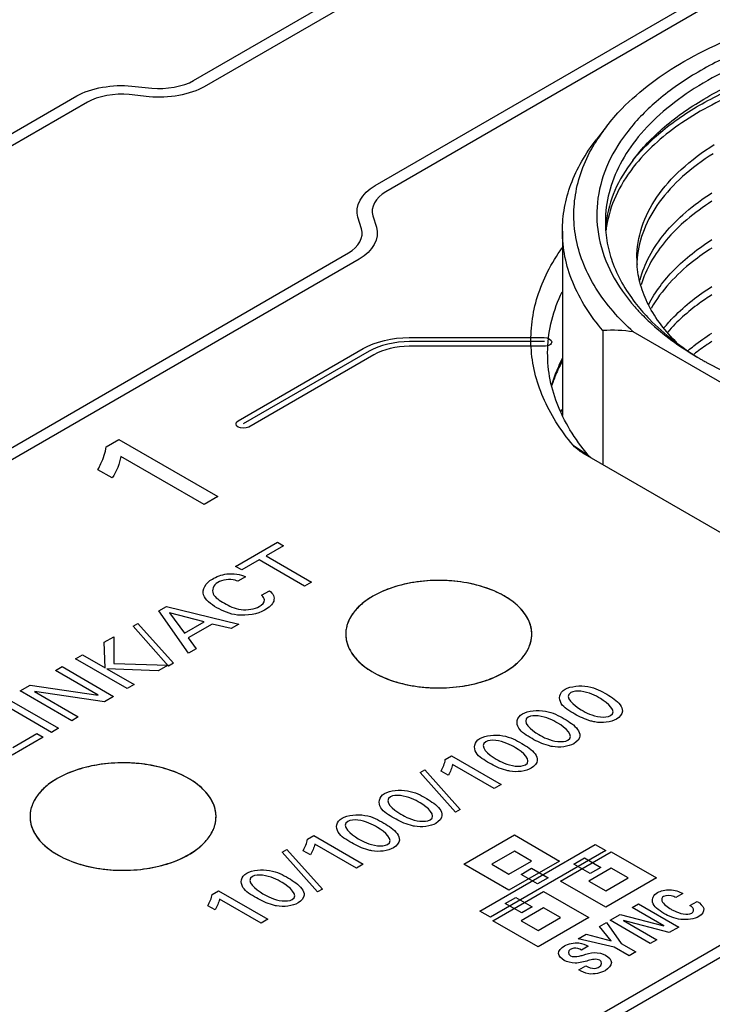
# Model space of a CAD drawing. Header units: inches. Extents: x 0 to 34, y 0 to 22.
# Tile 45 of 63: x 27.583 to 28.06, y 18.808 to 19.485. Entities that reach past the tile are written whole.
import ezdxf

# ---------------------------------------------------------------- set-up
doc = ezdxf.new("R2010")
doc.units = ezdxf.units.IN
doc.header["$LTSCALE"] = 1.87
doc.header["$MEASUREMENT"] = 0
doc.layers.get('0').update_dxf_attribs({"linetype": 'CONTINUOUS'})
doc.layers.add('02___PRT_ALL_AXES', color=7, linetype='CONTINUOUS')

msp = doc.modelspace()

# ---------------------------------------------------------------- linework, layer by layer
at = {"color": 40, "linetype": 'CONTINUOUS'}
for p, q in [((27.70308, 19.44288), (28.10593, 19.67552)), ((28.11329, 19.67126), (27.71045, 19.43863)), ((27.82794, 19.37079), (28.23085, 19.60339)), ((28.23822, 19.59913), (27.83531, 19.36654)), ((27.66067, 19.43916), (27.67442, 19.43771)), ((27.00861, 19.07772), (27.62277, 19.43233)), ((27.67255, 19.43179), (27.6588, 19.43324)), ((27.63013, 19.42808), (27.01598, 19.07347)), ((27.81861, 19.34097), (27.8161, 19.34891)), ((27.82635, 19.34999), (27.82886, 19.34205)), ((27.19551, 18.96981), (27.80966, 19.32442)), ((27.81703, 19.32016), (27.20287, 18.96556)), ((27.2844, 18.3979), (28.80155, 19.27388)), ((28.80891, 19.26962), (27.29177, 18.39364)), ((27.85131, 19.26628), (27.94421, 19.26629)), ((27.9442, 19.26027), (27.85131, 19.26027)), ((27.9445, 19.26353), (27.8516, 19.26353)), ((27.73364, 19.209), (27.81979, 19.25874)), ((27.82376, 19.25687), (27.73724, 19.20691)), ((27.82716, 19.25449), (27.741, 19.20474)), ((27.64306, 19.19115), (27.65179, 19.19619)), ((27.65179, 19.19619), (27.71971, 19.15697)), ((27.71029, 19.15153), (27.65306, 19.18457)), ((27.64708, 19.16978), (27.63727, 19.17545)), ((27.71971, 19.15697), (27.71029, 19.15153)), ((27.73203, 19.10903), (27.76069, 19.12557)), ((27.76069, 19.12557), (27.76486, 19.12316)), ((27.76486, 19.12316), (27.75296, 19.11629)), ((27.7481, 19.11349), (27.73621, 19.10662)), ((27.77941, 19.09541), (27.7481, 19.11349)), ((27.75296, 19.11629), (27.78427, 19.09821)), ((27.73621, 19.10662), (27.73203, 19.10903)), ((27.7388, 19.10187), (27.73353, 19.09883)), ((27.78427, 19.09821), (27.77941, 19.09541)), ((27.74985, 19.08913), (27.75526, 19.09225)), ((27.67915, 19.07849), (27.68441, 19.08153)), ((27.69969, 19.04938), (27.67915, 19.07849)), ((27.68441, 19.08153), (27.73425, 19.06933)), ((27.68642, 19.07708), (27.69694, 19.06306)), ((27.71036, 19.07081), (27.68642, 19.07708)), ((27.66162, 19.06786), (27.66481, 19.06971)), ((27.66481, 19.06971), (27.68919, 19.04241)), ((27.69694, 19.06306), (27.71036, 19.07081)), ((27.68595, 19.04053), (27.66162, 19.06786)), ((27.71582, 19.06936), (27.69936, 19.05985)), ((27.72889, 19.06623), (27.71582, 19.06936)), ((27.73425, 19.06933), (27.72889, 19.06623)), ((27.6416, 19.05681), (27.64834, 19.0607)), ((27.64233, 19.0393), (27.6416, 19.05681)), ((27.64834, 19.0607), (27.64833, 19.04237)), ((27.69936, 19.05985), (27.70476, 19.0523)), ((27.70476, 19.0523), (27.69969, 19.04938)), ((27.62194, 19.04546), (27.6268, 19.04827)), ((27.65743, 19.02497), (27.62194, 19.04546)), ((27.6268, 19.04827), (27.64233, 19.0393)), ((27.60811, 19.03748), (27.61264, 19.04009)), ((27.63745, 19.02054), (27.60811, 19.03748)), ((27.61264, 19.04009), (27.64812, 19.0196)), ((27.64346, 19.03865), (27.66229, 19.02778)), ((27.67866, 19.03723), (27.64346, 19.03865)), ((27.64833, 19.04237), (27.68554, 19.0412)), ((27.68554, 19.0412), (27.67866, 19.03723)), ((27.68919, 19.04241), (27.68595, 19.04053)), ((27.58383, 19.02346), (27.59067, 19.0274)), ((27.61932, 19.00297), (27.58383, 19.02346)), ((27.59067, 19.0274), (27.63745, 19.02054)), ((27.59366, 19.02295), (27.62379, 19.00555)), ((27.64183, 19.01597), (27.59366, 19.02295)), ((27.66229, 19.02778), (27.65743, 19.02497)), ((27.60532, 18.99489), (27.56983, 19.01538)), ((27.57475, 19.01821), (27.61024, 18.99773)), ((27.64812, 19.0196), (27.64183, 19.01597)), ((27.62379, 19.00555), (27.61932, 19.00297)), ((27.61024, 18.99773), (27.60532, 18.99489)), ((27.59965, 18.99161), (27.57826, 18.97927)), ((27.57876, 18.9846), (27.59527, 18.99414)), ((27.59527, 18.99414), (27.59965, 18.99161)), ((27.87618, 18.9762), (27.88056, 18.97873)), ((27.88056, 18.97873), (27.91457, 18.95909)), ((27.8589, 18.96741), (27.86209, 18.96925)), ((27.86209, 18.96925), (27.88647, 18.94195)), ((27.87821, 18.9655), (27.87329, 18.96834)), ((27.90986, 18.95636), (27.8812, 18.97291)), ((27.88323, 18.94008), (27.8589, 18.96741)), ((27.91457, 18.95909), (27.90986, 18.95636)), ((27.88647, 18.94195), (27.88323, 18.94008)), ((27.78137, 18.92146), (27.78574, 18.92398)), ((27.78574, 18.92398), (27.81976, 18.90434)), ((27.88895, 18.90433), (27.92377, 18.92444)), ((27.92377, 18.92444), (27.95483, 18.90651)), ((27.76409, 18.91266), (27.76728, 18.91451)), ((27.76728, 18.91451), (27.79166, 18.88721)), ((27.81504, 18.90162), (27.78638, 18.91816)), ((27.9, 18.87207), (27.97924, 18.91783)), ((27.97924, 18.91783), (27.98649, 18.91364)), ((27.78841, 18.88533), (27.76409, 18.91266)), ((27.78339, 18.91075), (27.77847, 18.9136)), ((27.98649, 18.91364), (27.90725, 18.86789)), ((27.92378, 18.91327), (27.9083, 18.90433)), ((27.93548, 18.90651), (27.92378, 18.91327)), ((27.95548, 18.89273), (27.9903, 18.91284)), ((27.96458, 18.90446), (27.97183, 18.90864)), ((27.97183, 18.90864), (27.98314, 18.90211)), ((27.9903, 18.91284), (28.02136, 18.89491)), ((27.81976, 18.90434), (27.81504, 18.90162)), ((27.92, 18.8864), (27.88895, 18.90433)), ((27.9083, 18.90433), (27.92, 18.89758)), ((27.92, 18.89758), (27.93548, 18.90651)), ((27.95483, 18.90651), (27.92, 18.8864)), ((27.9283, 18.8973), (27.93555, 18.90149)), ((27.93555, 18.90149), (27.94687, 18.89495)), ((27.97589, 18.89792), (27.96458, 18.90446)), ((27.99031, 18.90167), (27.97483, 18.89273)), ((27.98314, 18.90211), (27.97589, 18.89792)), ((28.00201, 18.89491), (27.99031, 18.90167)), ((27.93962, 18.89077), (27.9283, 18.8973)), ((27.94687, 18.89495), (27.93962, 18.89077)), ((27.98653, 18.88597), (28.00201, 18.89491)), ((28.02136, 18.89491), (27.98654, 18.8748)), ((27.79166, 18.88721), (27.78841, 18.88533)), ((27.98654, 18.8748), (27.95548, 18.89273)), ((27.97483, 18.89273), (27.98653, 18.88597)), ((27.71581, 18.8836), (27.72018, 18.88613)), ((27.72018, 18.88613), (27.7542, 18.86649)), ((27.74948, 18.86377), (27.72083, 18.88031)), ((27.90896, 18.8655), (27.94379, 18.88561)), ((27.91741, 18.87736), (27.92466, 18.88154)), ((27.92466, 18.88154), (27.93598, 18.87501)), ((27.94379, 18.88561), (27.97484, 18.86768)), ((28.03952, 18.88424), (28.03468, 18.88145)), ((27.71783, 18.8729), (27.71291, 18.87574)), ((27.92873, 18.87082), (27.91741, 18.87736)), ((27.94379, 18.87443), (27.92831, 18.8655)), ((27.93598, 18.87501), (27.92873, 18.87082)), ((27.95549, 18.86768), (27.94379, 18.87443)), ((28.00468, 18.87455), (28.00909, 18.87709)), ((28.02643, 18.862), (28.00468, 18.87455)), ((28.00909, 18.87709), (28.03672, 18.86114)), ((28.04438, 18.87589), (28.04937, 18.87877)), ((27.7542, 18.86649), (27.74948, 18.86377)), ((27.90725, 18.86789), (27.9, 18.87207)), ((27.94001, 18.85874), (27.95549, 18.86768)), ((27.97484, 18.86768), (27.94001, 18.84757)), ((27.98955, 18.86581), (27.9964, 18.86977)), ((27.9964, 18.86977), (28.02643, 18.862)), ((27.94001, 18.84757), (27.90896, 18.8655)), ((27.92831, 18.8655), (27.94001, 18.85874)), ((27.98231, 18.8615), (27.98717, 18.86431)), ((27.99024, 18.85156), (27.98231, 18.8615)), ((27.98717, 18.86431), (27.99717, 18.84992)), ((28.01718, 18.84986), (27.98955, 18.86581)), ((27.99872, 18.86568), (28.02165, 18.85244)), ((28.0302, 18.85738), (27.99872, 18.86568)), ((28.03672, 18.86114), (28.0302, 18.85738)), ((27.96758, 18.85299), (27.97311, 18.85619)), ((27.99243, 18.84726), (27.96758, 18.85299)), ((27.97311, 18.85619), (27.99024, 18.85156)), ((27.97447, 18.84797), (27.96992, 18.84534)), ((28.00255, 18.84142), (27.99243, 18.84726)), ((27.99717, 18.84992), (28.00723, 18.84411)), ((28.02165, 18.85244), (28.01718, 18.84986)), ((28.00723, 18.84411), (28.00255, 18.84142)), ((27.968, 18.83166), (27.97283, 18.83444))]:
    msp.add_line(p, q, dxfattribs=at)
at = {"color": 7, "linetype": 'CONTINUOUS'}
for p, q in [((27.98708, 19.41141), (27.97989, 19.40213)), ((27.95673, 19.33949), (27.95673, 19.21282)), ((27.98459, 19.2711), (27.98459, 19.17889)), ((28.08311, 19.22535), (28.00551, 19.27015)), ((27.96411, 19.19228), (27.97445, 19.18554)), ((27.97085, 19.18682), (27.97022, 19.1872)), ((28.08715, 19.11967), (27.97085, 19.18682)), ((27.97664, 19.18345), (27.97445, 19.18554)), ((27.83287, 19.09178), (27.82647, 19.08855)), ((27.61573, 18.96641), (27.60933, 18.96317))]:
    msp.add_line(p, q, dxfattribs=at)
for centre, radius, start, end in [((28.08489, 19.33544), 0.12385, 142.16057, 147.61111), ((28.07861, 19.33948), 0.11638, 147.63399, 149.06508), ((28.0604, 19.33658), 0.07412, 172.90641, 175.76939), ((28.06123, 19.3314), 0.07496, 169.25419, 173.37019), ((28.07379, 19.32087), 0.06587, 179.98104, 183.76168), ((28.07402, 19.31507), 0.0661, 174.99661, 178.72167), ((28.10998, 19.37826), 0.13769, 221.35326, 222.91716), ((27.99053, 19.17053), 0.10074, 81.44415, 93.37844), ((28.05594, 19.20025), 0.11188, 152.54161, 156.78645), ((28.05736, 19.19629), 0.11421, 151.88803, 155.22772), ((28.16609, 19.45063), 0.22963, 239.99941, 240.60463), ((28.16853, 19.45497), 0.23461, 240.60498, 241.30968), ((28.04867, 19.20327), 0.10401, 156.73674, 163.05625), ((28.09606, 19.0616), 0.20855, 131.96232, 132.45366), ((28.09464, 19.06077), 0.20785, 131.59977, 132.03511), ((27.84953, 19.04693), 0.04753, 127.07344, 128.94271), ((27.8421, 19.05502), 0.03654, 137.40316, 138.02754), ((27.83592, 19.05973), 0.02876, 147.36852, 149.95423), ((27.82915, 19.06242), 0.02141, 175.23833, 178.16019), ((27.83116, 19.06198), 0.02348, 161.51873, 162.95623), ((27.91405, 19.06241), 0.02164, 1.86563, 10.36077), ((27.63238, 18.92155), 0.04753, 127.07344, 128.94271), ((27.61878, 18.93435), 0.02876, 147.36852, 149.95423), ((27.62496, 18.92964), 0.03654, 137.40316, 138.02754), ((27.61402, 18.93661), 0.02348, 161.51873, 162.95623), ((27.612, 18.93705), 0.02141, 175.23833, 178.16019), ((27.6969, 18.93703), 0.02164, 1.86563, 10.36077)]:
    msp.add_arc(centre, radius, start, end, dxfattribs=at)
for points, knots in [([(28.04014, 19.45591), (28.0589, 19.46674), (28.1013, 19.48434), (28.14609, 19.49352), (28.16974, 19.49637)], [0, 0, 0, 0, 0.47628, 1, 1, 1, 1]), ([(28.39369, 19.44948), (28.38319, 19.45554), (28.36041, 19.4664), (28.32342, 19.47848), (28.28336, 19.48667), (28.24145, 19.49071), (28.19895, 19.49048), (28.15718, 19.48599), (28.11739, 19.47737), (28.0808, 19.46487), (28.04849, 19.44888), (28.02142, 19.42981), (28.00042, 19.40816), (27.98621, 19.38444), (27.9795, 19.35929), (27.98081, 19.33373), (27.99001, 19.30896), (28.00049, 19.29427), (28.00662, 19.28729)], [0, 0, 0, 0, 0.065815, 0.136439, 0.210736, 0.287301, 0.36458, 0.440975, 0.514941, 0.585097, 0.65034, 0.709985, 0.763937, 0.81289, 0.858472, 0.90313, 0.949564, 1, 1, 1, 1]), ([(28.38951, 19.44224), (28.37203, 19.45234), (28.33244, 19.46867), (28.26791, 19.48159), (28.19967, 19.48347), (28.14339, 19.47558), (28.10139, 19.46348), (28.07297, 19.45203), (28.04773, 19.4383), (28.02618, 19.42255), (28.00879, 19.40509), (27.99596, 19.38622), (27.98806, 19.36631), (27.98626, 19.35253), (27.98626, 19.3458)], [0, 0, 0, 0, 0.128623, 0.270151, 0.41724, 0.561521, 0.630171, 0.69531, 0.756306, 0.812788, 0.864731, 0.912545, 0.957157, 1, 1, 1, 1]), ([(27.98708, 19.41141), (27.99036, 19.41565), (28.00567, 19.4331), (28.02472, 19.447), (28.04014, 19.45591)], [0, 0, 0, 0, 0.231438, 1, 1, 1, 1]), ([(28.00507, 19.38788), (28.01135, 19.39642), (28.02712, 19.41273), (28.05656, 19.43281), (28.09198, 19.44925), (28.11796, 19.45716), (28.13161, 19.46045)], [0, 0, 0, 0, 0.214222, 0.453245, 0.716395, 1, 1, 1, 1]), ([(28.00507, 19.38788), (28.01159, 19.39605), (28.02769, 19.41154), (28.05726, 19.43052), (28.09259, 19.44585), (28.11838, 19.45308), (28.1319, 19.45603)], [0, 0, 0, 0, 0.214061, 0.453168, 0.716413, 1, 1, 1, 1]), ([(28.08257, 19.43662), (28.07469, 19.43348), (28.05969, 19.42669), (28.03331, 19.4112), (28.01624, 19.39653), (28.00728, 19.38557)], [0, 0, 0, 0, 0.277305, 0.537053, 1, 1, 1, 1]), ([(27.95673, 19.33949), (27.95673, 19.34488), (27.95774, 19.3558), (27.96383, 19.37768), (27.97271, 19.39287), (27.97989, 19.40213)], [0, 0, 0, 0, 0.238291, 0.481719, 1, 1, 1, 1]), ([(28.00551, 19.27015), (27.99569, 19.27898), (27.98271, 19.29365), (27.97113, 19.31594), (27.96592, 19.3327), (27.96405, 19.34973), (27.96557, 19.36677), (27.97043, 19.38356), (27.97569, 19.39415), (27.97878, 19.39931)], [0, 0, 0, 0, 0.27488, 0.400682, 0.520909, 0.638084, 0.755103, 0.874879, 1, 1, 1, 1]), ([(28.00792, 19.32089), (28.00792, 19.32807), (28.01043, 19.34299), (28.02129, 19.36395), (28.03854, 19.38315), (28.05308, 19.39386), (28.06112, 19.39886)], [0, 0, 0, 0, 0.218958, 0.452495, 0.711108, 1, 1, 1, 1]), ([(28.00509, 19.38788), (28.00021, 19.38152), (27.99205, 19.36821), (27.98777, 19.35311), (27.98685, 19.34573)], [0, 0, 0, 0, 0.518365, 1, 1, 1, 1]), ([(28.06042, 19.39264), (28.05299, 19.38797), (28.03947, 19.37802), (28.02308, 19.36039), (28.01213, 19.34126), (28.00875, 19.32752), (28.00817, 19.32084)], [0, 0, 0, 0, 0.286807, 0.545692, 0.780682, 1, 1, 1, 1]), ([(28.00728, 19.38557), (28.00234, 19.37953), (27.99393, 19.36689), (27.98894, 19.35248), (27.98759, 19.34537)], [0, 0, 0, 0, 0.519165, 1, 1, 1, 1]), ([(28.01013, 19.30574), (28.01161, 19.31141), (28.01619, 19.32282), (28.027, 19.3386), (28.04165, 19.35326), (28.05327, 19.36173), (28.05958, 19.36575)], [0, 0, 0, 0, 0.221297, 0.458972, 0.717784, 1, 1, 1, 1]), ([(28.05958, 19.35996), (28.05352, 19.3561), (28.0423, 19.34796), (28.02803, 19.33396), (28.01729, 19.3189), (28.01251, 19.30802), (28.01086, 19.30258)], [0, 0, 0, 0, 0.281092, 0.539811, 0.778054, 1, 1, 1, 1]), ([(27.98626, 19.3458), (27.98626, 19.3409), (27.9872, 19.33095), (27.99287, 19.31104), (28.00114, 19.29727), (28.0078, 19.2889)], [0, 0, 0, 0, 0.237808, 0.480974, 1, 1, 1, 1]), ([(27.98459, 19.2711), (27.97605, 19.281), (27.96534, 19.29744), (27.95796, 19.32153), (27.95673, 19.33356), (27.95673, 19.33949)], [0, 0, 0, 0, 0.521471, 0.763784, 1, 1, 1, 1]), ([(28.01607, 19.28901), (28.02054, 19.29771), (28.03345, 19.31467), (28.05016, 19.32761), (28.05958, 19.3336)], [0, 0, 0, 0, 0.466943, 1, 1, 1, 1]), ([(27.96411, 19.19228), (27.95982, 19.19736), (27.95209, 19.20781), (27.94314, 19.22463), (27.93731, 19.24195), (27.93469, 19.25958), (27.93533, 19.27727), (27.93922, 19.2948), (27.94629, 19.31195), (27.95287, 19.3227), (27.95659, 19.32794)], [0, 0, 0, 0, 0.135366, 0.263544, 0.386229, 0.505604, 0.624184, 0.744571, 0.869175, 1, 1, 1, 1]), ([(28.05958, 19.32782), (28.05501, 19.32491), (28.03889, 19.31358), (28.02482, 19.29879), (28.01776, 19.28634)], [0, 0, 0, 0, 0.274609, 1, 1, 1, 1]), ([(28.03539, 19.26285), (28.02768, 19.27041), (28.01772, 19.28308), (28.01007, 19.30219), (28.00837, 19.31181), (28.00806, 19.31655)], [0, 0, 0, 0, 0.527441, 0.768211, 1, 1, 1, 1]), ([(28.02658, 19.27285), (28.02873, 19.2755), (28.03848, 19.28639), (28.05015, 19.29546), (28.05958, 19.30146)], [0, 0, 0, 0, 0.234018, 1, 1, 1, 1]), ([(27.94663, 19.25827), (27.94684, 19.26498), (27.9488, 19.27863), (27.95357, 19.29154), (27.95658, 19.29781)], [0, 0, 0, 0, 0.491495, 1, 1, 1, 1]), ([(28.05958, 19.29568), (28.05661, 19.29378), (28.04563, 19.28632), (28.03555, 19.27744), (28.02913, 19.27009)], [0, 0, 0, 0, 0.265284, 1, 1, 1, 1]), ([(28.0078, 19.2889), (28.01057, 19.28542), (28.02324, 19.27114), (28.03868, 19.25949), (28.05117, 19.25189)], [0, 0, 0, 0, 0.23312, 1, 1, 1, 1]), ([(28.00915, 19.28451), (28.012, 19.28144), (28.02472, 19.26893), (28.03947, 19.25859), (28.05127, 19.25177)], [0, 0, 0, 0, 0.235077, 1, 1, 1, 1]), ([(28.04327, 19.25745), (28.04452, 19.2585), (28.04976, 19.26272), (28.05528, 19.26658), (28.05958, 19.26932)], [0, 0, 0, 0, 0.24302, 1, 1, 1, 1]), ([(28.05958, 19.26353), (28.0585, 19.26284), (28.05429, 19.2601), (28.0502, 19.25716), (28.04724, 19.25487)], [0, 0, 0, 0, 0.255207, 1, 1, 1, 1]), ([(27.97445, 19.18554), (27.96986, 19.19099), (27.96167, 19.20223), (27.95261, 19.22045), (27.94733, 19.23924), (27.94643, 19.252), (27.94663, 19.25827)], [0, 0, 0, 0, 0.268657, 0.521686, 0.763552, 1, 1, 1, 1]), ([(28.0559, 19.24917), (28.06761, 19.24276), (28.09301, 19.23149), (28.13413, 19.21956), (28.17839, 19.2123), (28.22423, 19.20998), (28.27, 19.21268), (28.31408, 19.2203), (28.3549, 19.23257), (28.38004, 19.24406), (28.39159, 19.25057)], [0, 0, 0, 0, 0.11504, 0.238589, 0.368199, 0.500894, 0.633466, 0.762717, 0.885704, 1, 1, 1, 1]), ([(27.95366, 19.24415), (27.95324, 19.24324), (27.95164, 19.23963), (27.95025, 19.23593), (27.94934, 19.23313)], [0, 0, 0, 0, 0.25377, 1, 1, 1, 1]), ([(27.97022, 19.1872), (27.96961, 19.18756), (27.96739, 19.18902), (27.96536, 19.19079), (27.96411, 19.19228)], [0, 0, 0, 0, 0.267279, 1, 1, 1, 1]), ([(27.93534, 19.0663), (27.93503, 19.06795), (27.93402, 19.07127), (27.93143, 19.07598), (27.9278, 19.08042), (27.92144, 19.0861), (27.91119, 19.09203), (27.89676, 19.09687), (27.88066, 19.09943), (27.86396, 19.09952), (27.84779, 19.09714), (27.83758, 19.09386), (27.83287, 19.09178)], [0, 0, 0, 0, 0.04315, 0.088695, 0.137556, 0.190275, 0.307565, 0.439206, 0.580608, 0.725596, 0.867475, 1, 1, 1, 1]), ([(27.81965, 19.0839), (27.81925, 19.08357), (27.81769, 19.08227), (27.81622, 19.08086), (27.8152, 19.07975)], [0, 0, 0, 0, 0.257238, 1, 1, 1, 1]), ([(27.82647, 19.08855), (27.82598, 19.08826), (27.82405, 19.08711), (27.8222, 19.08586), (27.82087, 19.08485)], [0, 0, 0, 0, 0.256597, 1, 1, 1, 1]), ([(27.81494, 19.07945), (27.81463, 19.07911), (27.81347, 19.07777), (27.81241, 19.07634), (27.8117, 19.07523)], [0, 0, 0, 0, 0.256712, 1, 1, 1, 1]), ([(27.81103, 19.07412), (27.81081, 19.07374), (27.80998, 19.07223), (27.8093, 19.07064), (27.80889, 19.06943)], [0, 0, 0, 0, 0.255688, 1, 1, 1, 1]), ([(27.80775, 19.06311), (27.80769, 19.06128), (27.80806, 19.05752), (27.81006, 19.05206), (27.81342, 19.04687), (27.81986, 19.04019), (27.83096, 19.03327), (27.84701, 19.02778), (27.8651, 19.02516), (27.88373, 19.02561), (27.90136, 19.0291), (27.91217, 19.03355), (27.91695, 19.03631)], [0, 0, 0, 0, 0.042872, 0.087333, 0.134894, 0.186558, 0.30333, 0.43683, 0.581339, 0.728884, 0.870939, 1, 1, 1, 1]), ([(27.80871, 19.06887), (27.8086, 19.06848), (27.80817, 19.06695), (27.80791, 19.06538), (27.80781, 19.0642)], [0, 0, 0, 0, 0.252979, 1, 1, 1, 1]), ([(27.91695, 19.03631), (27.91982, 19.03796), (27.92502, 19.04155), (27.93118, 19.04813), (27.93499, 19.05542), (27.93576, 19.06063), (27.93568, 19.06311)], [0, 0, 0, 0, 0.290382, 0.549448, 0.782129, 1, 1, 1, 1]), ([(27.71819, 18.94092), (27.71789, 18.94257), (27.71688, 18.9459), (27.71429, 18.9506), (27.71065, 18.95505), (27.7043, 18.96073), (27.69405, 18.96665), (27.67961, 18.9715), (27.66351, 18.97405), (27.64682, 18.97414), (27.63065, 18.97177), (27.62044, 18.96848), (27.61573, 18.96641)], [0, 0, 0, 0, 0.04315, 0.088695, 0.137556, 0.190275, 0.307565, 0.439206, 0.580608, 0.725596, 0.867475, 1, 1, 1, 1]), ([(27.60933, 18.96317), (27.60883, 18.96288), (27.60691, 18.96174), (27.60506, 18.96048), (27.60373, 18.95948)], [0, 0, 0, 0, 0.256597, 1, 1, 1, 1]), ([(27.60251, 18.95852), (27.6021, 18.95819), (27.60055, 18.95689), (27.59908, 18.95548), (27.59806, 18.95437)], [0, 0, 0, 0, 0.257238, 1, 1, 1, 1]), ([(27.59388, 18.94875), (27.59366, 18.94837), (27.59284, 18.94686), (27.59216, 18.94527), (27.59175, 18.94405)], [0, 0, 0, 0, 0.255688, 1, 1, 1, 1]), ([(27.59779, 18.95408), (27.59749, 18.95374), (27.59633, 18.9524), (27.59527, 18.95097), (27.59456, 18.94986)], [0, 0, 0, 0, 0.256712, 1, 1, 1, 1]), ([(27.59157, 18.94349), (27.59145, 18.94311), (27.59103, 18.94158), (27.59076, 18.94001), (27.59067, 18.93883)], [0, 0, 0, 0, 0.252979, 1, 1, 1, 1]), ([(27.5906, 18.93774), (27.59054, 18.93591), (27.59092, 18.93214), (27.59292, 18.92668), (27.59628, 18.9215), (27.60271, 18.91482), (27.61381, 18.90789), (27.62987, 18.90241), (27.64796, 18.89978), (27.66658, 18.90024), (27.68421, 18.90372), (27.69503, 18.90817), (27.69981, 18.91093)], [0, 0, 0, 0, 0.042872, 0.087333, 0.134894, 0.186558, 0.30333, 0.43683, 0.581339, 0.728884, 0.870939, 1, 1, 1, 1]), ([(27.69981, 18.91093), (27.70268, 18.91259), (27.70787, 18.91618), (27.71403, 18.92276), (27.71784, 18.93004), (27.71861, 18.93525), (27.71853, 18.93774)], [0, 0, 0, 0, 0.290382, 0.549448, 0.782129, 1, 1, 1, 1])]:
    msp.add_open_spline(points, degree=3, knots=knots, dxfattribs=at)
at = {"color": 40, "linetype": 'CONTINUOUS'}
for points in [[(27.67442, 19.43771), (27.68426, 19.43667), (27.69601, 19.43879), (27.70308, 19.44288)], [(27.62277, 19.43233), (27.63213, 19.43773), (27.64765, 19.44053), (27.66067, 19.43916)], [(27.71045, 19.43863), (27.70109, 19.43322), (27.68557, 19.43042), (27.67255, 19.43179)], [(27.6588, 19.43324), (27.64895, 19.43428), (27.63721, 19.43216), (27.63013, 19.42808)], [(27.8161, 19.34891), (27.81374, 19.35642), (27.81858, 19.36538), (27.82793, 19.37078)], [(27.8353, 19.36653), (27.82822, 19.36245), (27.82456, 19.35567), (27.82635, 19.34999)], [(27.80966, 19.32442), (27.81674, 19.3285), (27.82041, 19.33528), (27.81861, 19.34097)], [(27.82886, 19.34205), (27.83123, 19.33453), (27.82639, 19.32557), (27.81703, 19.32016)], [(27.81979, 19.25874), (27.82783, 19.26338), (27.83994, 19.26628), (27.85131, 19.26628)], [(27.94421, 19.26629), (27.94667, 19.26628), (27.94941, 19.2647), (27.94942, 19.26328)], [(27.8516, 19.26353), (27.84156, 19.26353), (27.83087, 19.26097), (27.82376, 19.25687)], [(27.85131, 19.26027), (27.84259, 19.26026), (27.83332, 19.25805), (27.82716, 19.25449)], [(27.94789, 19.26115), (27.94695, 19.26061), (27.94554, 19.26027), (27.9442, 19.26027)], [(27.94942, 19.26328), (27.94942, 19.26251), (27.94883, 19.26169), (27.94789, 19.26115)], [(27.73364, 19.20474), (27.7319, 19.20575), (27.7319, 19.20799), (27.73364, 19.209)], [(27.741, 19.20474), (27.73926, 19.20374), (27.73537, 19.20374), (27.73364, 19.20474)], [(27.65306, 19.18457), (27.65229, 19.17953), (27.65006, 19.17455), (27.64708, 19.16978)], [(27.74823, 19.08143), (27.75027, 19.08261), (27.75192, 19.0843), (27.75187, 19.08597)], [(27.75187, 19.08597), (27.7518, 19.08709), (27.75095, 19.0882), (27.74985, 19.08913)], [(27.96253, 19.0223), (27.95738, 19.01933), (27.96454, 19.01336), (27.96969, 19.01038)], [(27.98979, 19.00644), (27.99483, 19.00935), (27.98796, 19.01522), (27.98292, 19.01813)], [(27.998, 19.00947), (27.9979, 19.0075), (27.99625, 19.00545), (27.99383, 19.00405)], [(27.93326, 19.0054), (27.9281, 19.00243), (27.93527, 18.99645), (27.94042, 18.99348)], [(27.99383, 19.00405), (27.99026, 19.00199), (27.98386, 19.00113), (27.97908, 19.00207)], [(27.96052, 18.98954), (27.96556, 18.99245), (27.95869, 18.99832), (27.95365, 19.00123)], [(27.904, 18.98851), (27.89885, 18.98553), (27.90602, 18.97956), (27.91117, 18.97659)], [(27.96873, 18.99257), (27.96863, 18.9906), (27.96698, 18.98855), (27.96456, 18.98715)], [(27.93126, 18.97264), (27.9363, 18.97555), (27.92943, 18.98142), (27.92439, 18.98433)], [(27.96456, 18.98715), (27.96099, 18.98509), (27.95459, 18.98423), (27.94981, 18.98517)], [(27.87329, 18.96834), (27.87467, 18.9709), (27.87581, 18.97353), (27.87618, 18.9762)], [(27.93948, 18.97568), (27.93937, 18.9737), (27.93772, 18.97166), (27.9353, 18.97026)], [(27.8812, 18.97291), (27.88081, 18.97038), (27.8797, 18.96789), (27.87821, 18.9655)], [(27.9353, 18.97026), (27.93173, 18.96819), (27.92533, 18.96733), (27.92055, 18.96827)], [(27.83843, 18.95065), (27.83328, 18.94768), (27.84046, 18.94171), (27.84561, 18.93874)], [(27.8657, 18.93479), (27.87074, 18.9377), (27.86386, 18.94357), (27.85882, 18.94648)], [(27.87392, 18.93783), (27.87381, 18.93585), (27.87216, 18.9338), (27.86974, 18.9324)], [(27.80917, 18.93376), (27.80402, 18.93078), (27.81118, 18.92481), (27.81634, 18.92184)], [(27.83644, 18.91789), (27.84148, 18.9208), (27.8346, 18.92667), (27.82956, 18.92958)], [(27.86974, 18.9324), (27.86617, 18.93034), (27.85977, 18.92948), (27.85499, 18.93042)], [(27.77847, 18.9136), (27.77986, 18.91615), (27.78099, 18.91879), (27.78137, 18.92146)], [(27.84465, 18.92093), (27.84454, 18.91895), (27.8429, 18.9169), (27.84048, 18.91551)], [(27.78638, 18.91816), (27.786, 18.91564), (27.78488, 18.91314), (27.78339, 18.91075)], [(27.84048, 18.91551), (27.83691, 18.91345), (27.83051, 18.91258), (27.82573, 18.91352)], [(27.74361, 18.8959), (27.73846, 18.89293), (27.74563, 18.88696), (27.75078, 18.88399)], [(27.77089, 18.88004), (27.77592, 18.88295), (27.76905, 18.88882), (27.76401, 18.89173)], [(27.71291, 18.87574), (27.7143, 18.8783), (27.71544, 18.88093), (27.71581, 18.8836)], [(27.72083, 18.88031), (27.72044, 18.87778), (27.71932, 18.87529), (27.71783, 18.8729)], [(27.7791, 18.88308), (27.77899, 18.8811), (27.77734, 18.87906), (27.77492, 18.87766)], [(27.77492, 18.87766), (27.77135, 18.8756), (27.76495, 18.87473), (27.76017, 18.87567)], [(28.04937, 18.87877), (28.05149, 18.87739), (28.05347, 18.8757), (28.05388, 18.87387)], [(28.05388, 18.87387), (28.0543, 18.87194), (28.0529, 18.86973), (28.05052, 18.86836)], [(27.95819, 18.84824), (27.96066, 18.84966), (27.96469, 18.85064), (27.9681, 18.8502)], [(27.9681, 18.8502), (27.97052, 18.84989), (27.97272, 18.84899), (27.97447, 18.84797)], [(27.96214, 18.8457), (27.9604, 18.8447), (27.96051, 18.84245), (27.96224, 18.84144)], [(27.9824, 18.83838), (27.98053, 18.83946), (27.97683, 18.83883), (27.97451, 18.8381)], [(27.98207, 18.83374), (27.98397, 18.83484), (27.98429, 18.83729), (27.9824, 18.83838)]]:
    msp.add_open_spline(points, degree=3, dxfattribs=at)
for points, knots in [([(27.63727, 19.17545), (27.63803, 19.17686), (27.64055, 19.18201), (27.6425, 19.18728), (27.64306, 19.19115)], [0, 0, 0, 0, 0.274914, 1, 1, 1, 1]), ([(27.71599, 19.10033), (27.71874, 19.10192), (27.72595, 19.10497), (27.73544, 19.10352), (27.7388, 19.10187)], [0, 0, 0, 0, 0.469219, 1, 1, 1, 1]), ([(27.71909, 19.08061), (27.71492, 19.08301), (27.70665, 19.08927), (27.71129, 19.09762), (27.71599, 19.10033)], [0, 0, 0, 0, 0.469758, 1, 1, 1, 1]), ([(27.71973, 19.09795), (27.71649, 19.09608), (27.71441, 19.08965), (27.72106, 19.08554), (27.72429, 19.08367)], [0, 0, 0, 0, 0.499854, 1, 1, 1, 1]), ([(27.73353, 19.09883), (27.73295, 19.09907), (27.72901, 19.10071), (27.72263, 19.09962), (27.71973, 19.09795)], [0, 0, 0, 0, 0.14797, 1, 1, 1, 1]), ([(27.75526, 19.09225), (27.75789, 19.09037), (27.75999, 19.08489), (27.75485, 19.0806), (27.75187, 19.07888)], [0, 0, 0, 0, 0.497544, 1, 1, 1, 1]), ([(27.72429, 19.08367), (27.72751, 19.08181), (27.73468, 19.07801), (27.74516, 19.07966), (27.74823, 19.08143)], [0, 0, 0, 0, 0.512179, 1, 1, 1, 1]), ([(27.75187, 19.07888), (27.7473, 19.07624), (27.73332, 19.07365), (27.72304, 19.07833), (27.71909, 19.08061)], [0, 0, 0, 0, 0.536192, 1, 1, 1, 1]), ([(27.96522, 19.00751), (27.96153, 19.00964), (27.95351, 19.01419), (27.95451, 19.02222), (27.95855, 19.02455)], [0, 0, 0, 0, 0.477729, 1, 1, 1, 1]), ([(27.95855, 19.02455), (27.96234, 19.02674), (27.97553, 19.02787), (27.98351, 19.02329), (27.98724, 19.02114)], [0, 0, 0, 0, 0.503802, 1, 1, 1, 1]), ([(27.98292, 19.01813), (27.98105, 19.01921), (27.9763, 19.02217), (27.96597, 19.02429), (27.96253, 19.0223)], [0, 0, 0, 0, 0.351833, 1, 1, 1, 1]), ([(27.98724, 19.02114), (27.98905, 19.02009), (27.99427, 19.01687), (27.99818, 19.01246), (27.998, 19.00947)], [0, 0, 0, 0, 0.330107, 1, 1, 1, 1]), ([(27.92928, 19.00765), (27.93307, 19.00984), (27.94626, 19.01096), (27.95424, 19.00639), (27.95797, 19.00423)], [0, 0, 0, 0, 0.503787, 1, 1, 1, 1]), ([(27.96969, 19.01038), (27.97146, 19.00936), (27.9762, 19.00648), (27.98635, 19.00445), (27.98979, 19.00644)], [0, 0, 0, 0, 0.339282, 1, 1, 1, 1]), ([(27.93595, 18.99061), (27.93226, 18.99274), (27.92424, 18.99729), (27.92524, 19.00532), (27.92928, 19.00765)], [0, 0, 0, 0, 0.477722, 1, 1, 1, 1]), ([(27.95365, 19.00123), (27.95178, 19.00231), (27.94702, 19.00527), (27.9367, 19.00739), (27.93326, 19.0054)], [0, 0, 0, 0, 0.351823, 1, 1, 1, 1]), ([(27.95797, 19.00423), (27.95978, 19.00319), (27.965, 18.99997), (27.96891, 18.99556), (27.96873, 18.99257)], [0, 0, 0, 0, 0.330114, 1, 1, 1, 1]), ([(27.97908, 19.00207), (27.97815, 19.00225), (27.97292, 19.00345), (27.9685, 19.00562), (27.96522, 19.00751)], [0, 0, 0, 0, 0.174896, 1, 1, 1, 1]), ([(27.9067, 18.97372), (27.90301, 18.97585), (27.89499, 18.9804), (27.89598, 18.98842), (27.90001, 18.99074)], [0, 0, 0, 0, 0.477919, 1, 1, 1, 1]), ([(27.90001, 18.99074), (27.9038, 18.99294), (27.917, 18.99407), (27.92498, 18.9895), (27.92872, 18.98734)], [0, 0, 0, 0, 0.504012, 1, 1, 1, 1]), ([(27.92439, 18.98433), (27.92252, 18.98541), (27.91776, 18.98837), (27.90744, 18.9905), (27.904, 18.98851)], [0, 0, 0, 0, 0.351835, 1, 1, 1, 1]), ([(27.94981, 18.98517), (27.94888, 18.98535), (27.94365, 18.98655), (27.93923, 18.98872), (27.93595, 18.99061)], [0, 0, 0, 0, 0.174894, 1, 1, 1, 1]), ([(27.94042, 18.99348), (27.94219, 18.99246), (27.94693, 18.98958), (27.95708, 18.98755), (27.96052, 18.98954)], [0, 0, 0, 0, 0.339282, 1, 1, 1, 1]), ([(27.92872, 18.98734), (27.93053, 18.9863), (27.93574, 18.98308), (27.93965, 18.97867), (27.93948, 18.97568)], [0, 0, 0, 0, 0.33012, 1, 1, 1, 1]), ([(27.91117, 18.97659), (27.91294, 18.97557), (27.91767, 18.97269), (27.92782, 18.97066), (27.93126, 18.97264)], [0, 0, 0, 0, 0.339388, 1, 1, 1, 1]), ([(27.92055, 18.96827), (27.91962, 18.96845), (27.91439, 18.96966), (27.90998, 18.97183), (27.9067, 18.97372)], [0, 0, 0, 0, 0.174872, 1, 1, 1, 1]), ([(27.83444, 18.95289), (27.83824, 18.95508), (27.85143, 18.95622), (27.85942, 18.95165), (27.86316, 18.94949)], [0, 0, 0, 0, 0.504012, 1, 1, 1, 1]), ([(27.84114, 18.93587), (27.83745, 18.938), (27.82943, 18.94254), (27.83041, 18.95056), (27.83444, 18.95289)], [0, 0, 0, 0, 0.477926, 1, 1, 1, 1]), ([(27.85882, 18.94648), (27.85695, 18.94756), (27.8522, 18.95052), (27.84188, 18.95264), (27.83843, 18.95065)], [0, 0, 0, 0, 0.351833, 1, 1, 1, 1]), ([(27.86316, 18.94949), (27.86496, 18.94845), (27.87018, 18.94523), (27.87409, 18.94082), (27.87392, 18.93783)], [0, 0, 0, 0, 0.330128, 1, 1, 1, 1]), ([(27.81187, 18.91897), (27.80818, 18.9211), (27.80016, 18.92565), (27.80116, 18.93367), (27.80519, 18.936)], [0, 0, 0, 0, 0.477722, 1, 1, 1, 1]), ([(27.80519, 18.936), (27.80899, 18.93819), (27.82218, 18.93932), (27.83015, 18.93475), (27.83389, 18.93259)], [0, 0, 0, 0, 0.503802, 1, 1, 1, 1]), ([(27.82956, 18.92958), (27.82769, 18.93066), (27.82294, 18.93362), (27.81262, 18.93575), (27.80917, 18.93376)], [0, 0, 0, 0, 0.351833, 1, 1, 1, 1]), ([(27.85499, 18.93042), (27.85406, 18.9306), (27.84883, 18.9318), (27.84441, 18.93398), (27.84114, 18.93587)], [0, 0, 0, 0, 0.174884, 1, 1, 1, 1]), ([(27.84561, 18.93874), (27.84738, 18.93771), (27.85211, 18.93483), (27.86226, 18.9328), (27.8657, 18.93479)], [0, 0, 0, 0, 0.339388, 1, 1, 1, 1]), ([(27.83389, 18.93259), (27.83569, 18.93155), (27.84091, 18.92833), (27.84482, 18.92392), (27.84465, 18.92093)], [0, 0, 0, 0, 0.330107, 1, 1, 1, 1]), ([(27.81634, 18.92184), (27.8181, 18.92081), (27.82284, 18.91793), (27.83299, 18.9159), (27.83644, 18.91789)], [0, 0, 0, 0, 0.339292, 1, 1, 1, 1]), ([(27.82573, 18.91352), (27.82479, 18.9137), (27.81956, 18.91491), (27.81514, 18.91708), (27.81187, 18.91897)], [0, 0, 0, 0, 0.174909, 1, 1, 1, 1]), ([(27.73963, 18.89815), (27.74342, 18.90034), (27.75662, 18.90147), (27.7646, 18.8969), (27.76833, 18.89474)], [0, 0, 0, 0, 0.50394, 1, 1, 1, 1]), ([(27.74631, 18.88112), (27.74263, 18.88325), (27.7346, 18.88779), (27.7356, 18.89582), (27.73963, 18.89815)], [0, 0, 0, 0, 0.477824, 1, 1, 1, 1]), ([(27.76401, 18.89173), (27.76214, 18.89281), (27.75738, 18.89577), (27.74706, 18.89789), (27.74361, 18.8959)], [0, 0, 0, 0, 0.351726, 1, 1, 1, 1]), ([(27.76833, 18.89474), (27.77014, 18.8937), (27.77536, 18.89048), (27.77927, 18.88607), (27.7791, 18.88308)], [0, 0, 0, 0, 0.330114, 1, 1, 1, 1]), ([(28.02211, 18.88479), (28.02426, 18.88603), (28.03098, 18.88768), (28.03717, 18.8856), (28.03952, 18.88424)], [0, 0, 0, 0, 0.477813, 1, 1, 1, 1]), ([(27.76017, 18.87567), (27.75924, 18.87585), (27.75401, 18.87706), (27.74959, 18.87923), (27.74631, 18.88112)], [0, 0, 0, 0, 0.174835, 1, 1, 1, 1]), ([(27.75078, 18.88399), (27.75255, 18.88297), (27.75729, 18.88008), (27.76744, 18.87805), (27.77089, 18.88004)], [0, 0, 0, 0, 0.339292, 1, 1, 1, 1]), ([(28.02655, 18.87054), (28.02291, 18.87264), (28.01673, 18.87715), (28.01931, 18.88317), (28.02211, 18.88479)], [0, 0, 0, 0, 0.564945, 1, 1, 1, 1]), ([(28.02625, 18.88219), (28.02364, 18.88068), (28.02658, 18.87629), (28.03021, 18.87416), (28.03155, 18.87338)], [0, 0, 0, 0, 0.661086, 1, 1, 1, 1]), ([(28.03468, 18.88145), (28.03426, 18.88166), (28.03211, 18.88274), (28.02793, 18.88316), (28.02625, 18.88219)], [0, 0, 0, 0, 0.188653, 1, 1, 1, 1]), ([(28.03155, 18.87338), (28.03227, 18.87296), (28.03567, 18.87101), (28.04278, 18.86892), (28.04565, 18.87057)], [0, 0, 0, 0, 0.202109, 1, 1, 1, 1]), ([(28.04565, 18.87057), (28.04718, 18.87146), (28.04731, 18.87398), (28.04516, 18.87542), (28.04438, 18.87589)], [0, 0, 0, 0, 0.657703, 1, 1, 1, 1]), ([(28.05052, 18.86836), (28.04751, 18.86662), (28.03715, 18.86507), (28.0298, 18.86867), (28.02655, 18.87054)], [0, 0, 0, 0, 0.480548, 1, 1, 1, 1]), ([(27.95801, 18.83824), (27.95589, 18.83946), (27.95231, 18.84308), (27.9558, 18.84686), (27.95819, 18.84824)], [0, 0, 0, 0, 0.469442, 1, 1, 1, 1]), ([(27.96992, 18.84534), (27.9685, 18.84607), (27.96542, 18.84706), (27.96281, 18.84609), (27.96214, 18.8457)], [0, 0, 0, 0, 0.668444, 1, 1, 1, 1]), ([(27.96224, 18.84144), (27.96368, 18.84062), (27.96765, 18.84068), (27.97014, 18.84162), (27.97106, 18.84189)], [0, 0, 0, 0, 0.661137, 1, 1, 1, 1]), ([(27.97106, 18.84189), (27.97343, 18.84263), (27.97852, 18.84438), (27.98448, 18.84291), (27.98647, 18.84175)], [0, 0, 0, 0, 0.488628, 1, 1, 1, 1]), ([(27.98647, 18.84175), (27.98874, 18.84044), (27.99219, 18.8365), (27.98853, 18.83257), (27.98604, 18.83113)], [0, 0, 0, 0, 0.476127, 1, 1, 1, 1]), ([(27.97451, 18.8381), (27.97169, 18.83725), (27.96605, 18.83552), (27.95992, 18.83714), (27.95801, 18.83824)], [0, 0, 0, 0, 0.539759, 1, 1, 1, 1]), ([(27.97283, 18.83444), (27.97446, 18.8335), (27.97806, 18.83205), (27.98126, 18.83327), (27.98207, 18.83374)], [0, 0, 0, 0, 0.66813, 1, 1, 1, 1]), ([(27.98604, 18.83113), (27.98326, 18.82952), (27.97539, 18.82769), (27.96998, 18.83054), (27.968, 18.83166)], [0, 0, 0, 0, 0.587438, 1, 1, 1, 1])]:
    msp.add_open_spline(points, degree=3, knots=knots, dxfattribs=at)
at = {"layer": '02___PRT_ALL_AXES', "color": 7, "linetype": 'CONTINUOUS'}
for centre, radius, start, end in [((27.82931, 19.06244), 0.02157, 178.20653, 190.49537), ((27.91434, 19.06243), 0.02134, 359.12388, 1.83912), ((27.91229, 19.06286), 0.02345, 341.51807, 342.95734), ((27.9143, 19.06243), 0.02139, 354.51047, 359.11929), ((27.90755, 19.0651), 0.0287, 327.3656, 329.95591), ((27.90135, 19.06982), 0.03651, 317.40433, 318.02921), ((27.89394, 19.07787), 0.04746, 307.06972, 308.94204), ((27.61216, 18.93706), 0.02157, 178.20653, 190.49537), ((27.69715, 18.93705), 0.02139, 354.51047, 359.11929), ((27.6972, 18.93705), 0.02134, 359.12388, 1.83912), ((27.69515, 18.93749), 0.02345, 341.51807, 342.95734), ((27.6904, 18.93973), 0.0287, 327.3656, 329.95591), ((27.6768, 18.95249), 0.04746, 307.06972, 308.94204), ((27.6842, 18.94444), 0.03651, 317.40433, 318.02921)]:
    msp.add_arc(centre, radius, start, end, dxfattribs=at)
for points, knots in [([(27.93568, 19.06311), (27.93562, 19.06492), (27.93502, 19.06863), (27.93274, 19.07395), (27.92916, 19.07898), (27.92251, 19.08543), (27.91133, 19.09208), (27.89534, 19.0973), (27.87746, 19.09973), (27.85912, 19.09916), (27.8418, 19.09566), (27.83117, 19.09126), (27.82647, 19.08855)], [0, 0, 0, 0, 0.042877, 0.087696, 0.135812, 0.188079, 0.305829, 0.439655, 0.583826, 0.730582, 0.871705, 1, 1, 1, 1]), ([(27.82647, 19.08855), (27.82373, 19.08696), (27.81874, 19.08354), (27.81273, 19.07732), (27.80884, 19.07045), (27.80782, 19.0655), (27.80775, 19.06311)], [0, 0, 0, 0, 0.289174, 0.548559, 0.782242, 1, 1, 1, 1]), ([(27.8081, 19.05851), (27.80842, 19.05675), (27.80954, 19.05321), (27.81242, 19.04824), (27.81646, 19.04357), (27.82353, 19.03765), (27.83487, 19.03165), (27.85067, 19.02704), (27.86803, 19.02507), (27.88568, 19.02589), (27.90227, 19.02944), (27.91244, 19.0337), (27.91695, 19.03631)], [0, 0, 0, 0, 0.043274, 0.089176, 0.138703, 0.192399, 0.312299, 0.446697, 0.58991, 0.734696, 0.873559, 1, 1, 1, 1]), ([(27.93471, 19.05599), (27.93482, 19.05635), (27.93522, 19.05779), (27.93548, 19.05927), (27.93559, 19.06038)], [0, 0, 0, 0, 0.252856, 1, 1, 1, 1]), ([(27.92849, 19.0454), (27.92879, 19.04574), (27.92995, 19.04708), (27.93101, 19.04851), (27.93172, 19.04962)], [0, 0, 0, 0, 0.256698, 1, 1, 1, 1]), ([(27.9324, 19.05073), (27.93262, 19.05111), (27.93344, 19.05262), (27.93412, 19.05421), (27.93453, 19.05543)], [0, 0, 0, 0, 0.255686, 1, 1, 1, 1]), ([(27.92377, 19.04096), (27.92418, 19.04129), (27.92573, 19.04259), (27.9272, 19.044), (27.92822, 19.04511)], [0, 0, 0, 0, 0.257274, 1, 1, 1, 1]), ([(27.91695, 19.03631), (27.91745, 19.03659), (27.91937, 19.03774), (27.92122, 19.039), (27.92255, 19.04)], [0, 0, 0, 0, 0.256504, 1, 1, 1, 1]), ([(27.71853, 18.93774), (27.71848, 18.93955), (27.71787, 18.94325), (27.7156, 18.94857), (27.71202, 18.95361), (27.70537, 18.96006), (27.69419, 18.96671), (27.67819, 18.97193), (27.66031, 18.97435), (27.64197, 18.97379), (27.62465, 18.97028), (27.61403, 18.96588), (27.60933, 18.96317)], [0, 0, 0, 0, 0.042877, 0.087696, 0.135812, 0.188079, 0.305829, 0.439655, 0.583826, 0.730582, 0.871705, 1, 1, 1, 1]), ([(27.60933, 18.96317), (27.60658, 18.96159), (27.60159, 18.95816), (27.59559, 18.95194), (27.5917, 18.94507), (27.59068, 18.94012), (27.5906, 18.93774)], [0, 0, 0, 0, 0.289174, 0.548559, 0.782242, 1, 1, 1, 1]), ([(27.71757, 18.93061), (27.71768, 18.93098), (27.71808, 18.93241), (27.71834, 18.9339), (27.71845, 18.93501)], [0, 0, 0, 0, 0.252856, 1, 1, 1, 1]), ([(27.59095, 18.93313), (27.59128, 18.93138), (27.59239, 18.92784), (27.59527, 18.92286), (27.59931, 18.91819), (27.60639, 18.91228), (27.61772, 18.90628), (27.63352, 18.90167), (27.65089, 18.8997), (27.66853, 18.90052), (27.68513, 18.90406), (27.6953, 18.90833), (27.69981, 18.91093)], [0, 0, 0, 0, 0.043274, 0.089176, 0.138703, 0.192399, 0.312299, 0.446697, 0.58991, 0.734696, 0.873559, 1, 1, 1, 1]), ([(27.71525, 18.92536), (27.71547, 18.92574), (27.7163, 18.92725), (27.71698, 18.92884), (27.71739, 18.93005)], [0, 0, 0, 0, 0.255686, 1, 1, 1, 1]), ([(27.71134, 18.92003), (27.71165, 18.92036), (27.71281, 18.92171), (27.71387, 18.92314), (27.71458, 18.92425)], [0, 0, 0, 0, 0.256698, 1, 1, 1, 1]), ([(27.69981, 18.91093), (27.7003, 18.91122), (27.70223, 18.91237), (27.70408, 18.91362), (27.70541, 18.91463)], [0, 0, 0, 0, 0.256504, 1, 1, 1, 1]), ([(27.70663, 18.91558), (27.70703, 18.91591), (27.70859, 18.91721), (27.71006, 18.91862), (27.71108, 18.91973)], [0, 0, 0, 0, 0.257274, 1, 1, 1, 1])]:
    msp.add_open_spline(points, degree=3, knots=knots, dxfattribs=at)

doc.saveas('drawing.dxf')
